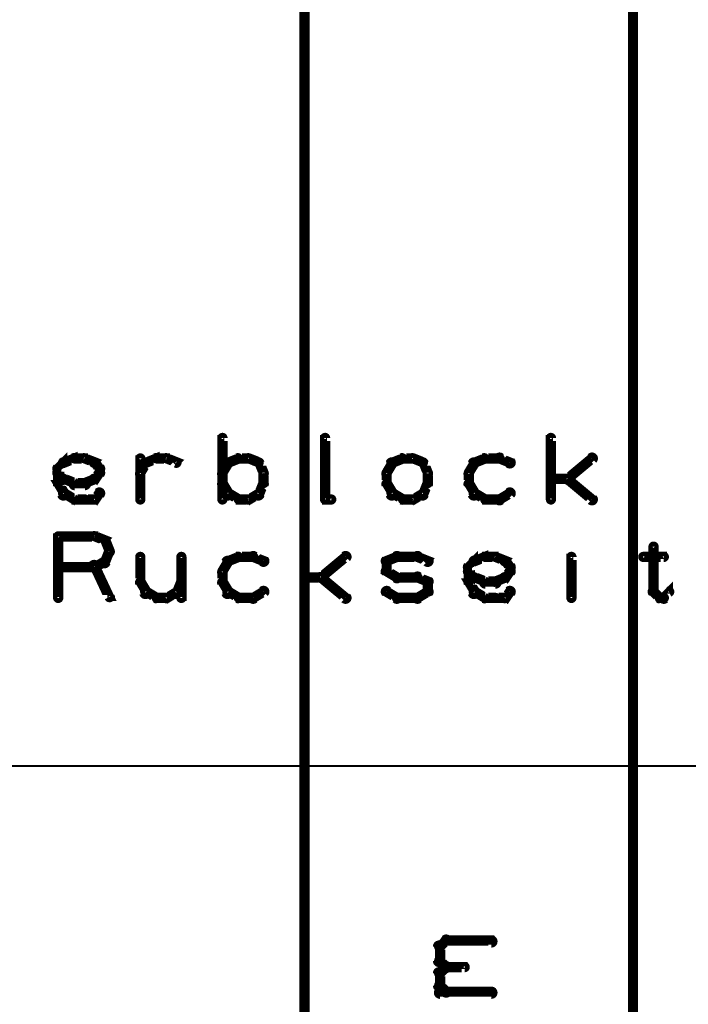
# Model space of a CAD drawing. Extents: x 35 to 575, y 26 to 553.
# Tile 46 of 125: x 203 to 235, y 248 to 296. Entities that reach past the tile are written whole.
import ezdxf

# ---------------------------------------------------------------- set-up
doc = ezdxf.new("R2010")
doc.units = 0
for name, color, linetype in [('BOTTOM', 22, 'CONTINUOUS'), ('DIMENSIONS', 3, 'CONTINUOUS'), ('OUTLINES', 5, 'CONTINUOUS')]:
    doc.layers.add(name, color=color, linetype=linetype)

msp = doc.modelspace()

# ---------------------------------------------------------------- linework, layer by layer
at = {"layer": 'BOTTOM', "color": 251}
msp.add_lwpolyline([(216.5, 375, 0.5, 0.5, 0), (216.5, 175, 0.5, 0.5, 0), (216.5, 175, 0, 0, 0), (216.5, 175, 0.3, 0.3, 0), (216.4, 175, 0.3, 0.3, 1), (216.6, 175, 0, 0, 0), (216.5, 175.1, 0.3, 0.3, 1), (216.5, 174.8, 0, 0, 0), (216.5, 175, 0, 0, 0), (216.5, 175, 0.5, 0.5, 0), (232.5, 175, 0, 0, 0), (232.5, 175, 0.3, 0.3, 0), (232.5, 174.8, 0.3, 0.3, 1), (232.5, 175.1, 0, 0, 0), (232.4, 175, 0.3, 0.3, 1), (232.6, 175, 0, 0, 0), (232.5, 175, 0, 0, 0), (232.5, 175, 0.5, 0.5, 0), (232.5, 375, 0, 0, 0)], format="xyseb", dxfattribs=at)
at = {"layer": 'DIMENSIONS', "color": 94}
msp.add_lwpolyline([(171.5, 260, 0.1, 0.1, 1), (171.5, 259.9, 0, 0, 0), (171.5, 260, 0, 0, 0), (171.5, 260, 0.1, 0.1, 0), (260.5, 260, 0.1, 0.1, 0), (260.5, 260, 0, 0, 0), (260.5, 260, 0.1, 0.1, 0), (260.5, 259.9, 0.1, 0.1, 1), (260.5, 260, 0, 0, 0)], format="xyseb", dxfattribs=at)
at = {"layer": 'OUTLINES', "color": 11}
for points in [[(212.4, 273, 0.3, 0.3, 1), (212.6, 273, 0, 0, 0), (212.5, 273, 0, 0, 0), (212.5, 273, 0.5, 0.5, 0), (212.5, 276, 0.5, 0.5, 0), (212.5, 276, 0, 0, 0), (212.5, 276, 0.3, 0.3, 0), (212.6, 276, 0.3, 0.3, 1), (212.4, 276, 0, 0, 0)], [(217.4, 273, 0.3, 0.3, 1), (217.6, 273, 0, 0, 0), (217.5, 273, 0, 0, 0), (217.5, 273, 0.5, 0.5, 0), (217.5, 276, 0.5, 0.5, 0), (217.5, 276, 0, 0, 0), (217.5, 276, 0.3, 0.3, 0), (217.6, 276, 0.3, 0.3, 1), (217.4, 276, 0, 0, 0)], [(228.4, 273, 0.3, 0.3, 1), (228.6, 273, 0, 0, 0), (228.5, 273, 0, 0, 0), (228.5, 273, 0.5, 0.5, 0), (228.5, 276, 0.5, 0.5, 0), (228.5, 276, 0, 0, 0), (228.5, 276, 0.3, 0.3, 0), (228.6, 276, 0.3, 0.3, 1), (228.4, 276, 0, 0, 0)], [(204.4, 274.6, 0.3, 0.3, 1), (204.6, 274.4, 0, 0, 0), (204.5, 274.5, 0, 0, 0), (204.5, 274.5, 0.5, 0.5, 0), (204.8, 274.8, 0.5, 0.5, 0), (204.8, 274.8, 0, 0, 0), (204.8, 274.8, 0.3, 0.3, 0), (204.8, 274.7, 0.3, 0.3, 1), (204.7, 274.9, 0, 0, 0)], [(204.7, 274.9, 0.3, 0.3, 1), (204.8, 274.7, 0, 0, 0), (204.8, 274.8, 0, 0, 0), (204.8, 274.8, 0.5, 0.5, 0), (205.3, 275, 0.5, 0.5, 0), (205.3, 275, 0, 0, 0), (205.3, 275, 0.3, 0.3, 0), (205.3, 274.9, 0.3, 0.3, 1), (205.2, 275.1, 0, 0, 0)], [(205.3, 275.1, 0.3, 0.3, 1), (205.3, 274.9, 0, 0, 0), (205.3, 275, 0, 0, 0), (205.3, 275, 0.5, 0.5, 0), (205.8, 275, 0.5, 0.5, 0), (205.8, 275, 0, 0, 0), (205.8, 275, 0.3, 0.3, 0), (205.8, 274.9, 0.3, 0.3, 1), (205.8, 275.1, 0, 0, 0)], [(205.8, 275.1, 0.3, 0.3, 1), (205.7, 274.9, 0, 0, 0), (205.8, 275, 0, 0, 0), (205.8, 275, 0.5, 0.5, 0), (206.3, 274.8, 0.5, 0.5, 0), (206.3, 274.8, 0, 0, 0), (206.3, 274.8, 0.3, 0.3, 0), (206.2, 274.7, 0.3, 0.3, 1), (206.3, 274.9, 0, 0, 0)], [(206.3, 274.9, 0.3, 0.3, 1), (206.2, 274.7, 0, 0, 0), (206.3, 274.8, 0, 0, 0), (206.3, 274.8, 0.5, 0.5, 0), (206.5, 274.5, 0.5, 0.5, 0), (206.5, 274.5, 0, 0, 0), (206.5, 274.5, 0.3, 0.3, 0), (206.4, 274.4, 0.3, 0.3, 1), (206.6, 274.6, 0, 0, 0)], [(208.4, 274.3, 0.3, 0.3, 1), (208.6, 274.2, 0, 0, 0), (208.5, 274.3, 0, 0, 0), (208.5, 274.3, 0.5, 0.5, 0), (208.8, 274.8, 0.5, 0.5, 0), (208.8, 274.8, 0, 0, 0), (208.8, 274.8, 0.3, 0.3, 0), (208.9, 274.7, 0.3, 0.3, 1), (208.6, 274.8, 0, 0, 0)], [(208.4, 273, 0.3, 0.3, 1), (208.6, 273, 0, 0, 0), (208.5, 273, 0, 0, 0), (208.5, 273, 0.5, 0.5, 0), (208.5, 275, 0.5, 0.5, 0), (208.5, 275, 0, 0, 0), (208.5, 275, 0.3, 0.3, 0), (208.6, 275, 0.3, 0.3, 1), (208.4, 275, 0, 0, 0)], [(208.7, 274.9, 0.3, 0.3, 1), (208.8, 274.7, 0, 0, 0), (208.8, 274.8, 0, 0, 0), (208.8, 274.8, 0.5, 0.5, 0), (209.3, 275, 0.5, 0.5, 0), (209.3, 275, 0, 0, 0), (209.3, 275, 0.3, 0.3, 0), (209.3, 274.9, 0.3, 0.3, 1), (209.2, 275.1, 0, 0, 0)], [(209.3, 275.1, 0.3, 0.3, 1), (209.3, 274.9, 0, 0, 0), (209.3, 275, 0, 0, 0), (209.3, 275, 0.5, 0.5, 0), (209.8, 275, 0.5, 0.5, 0), (209.8, 275, 0, 0, 0), (209.8, 275, 0.3, 0.3, 0), (209.8, 274.9, 0.3, 0.3, 1), (209.8, 275.1, 0, 0, 0)], [(209.8, 275.1, 0.3, 0.3, 1), (209.7, 274.9, 0, 0, 0), (209.8, 275, 0, 0, 0), (209.8, 275, 0.5, 0.5, 0), (210.3, 274.8, 0.5, 0.5, 0), (210.3, 274.8, 0, 0, 0), (210.3, 274.8, 0.3, 0.3, 0), (210.2, 274.7, 0.3, 0.3, 1), (210.3, 274.9, 0, 0, 0)], [(212.9, 274.7, 0.3, 0.3, 1), (212.6, 274.8, 0, 0, 0), (212.8, 274.8, 0, 0, 0), (212.8, 274.8, 0.5, 0.5, 0), (212.5, 274.3, 0.5, 0.5, 0), (212.5, 274.3, 0, 0, 0), (212.5, 274.3, 0.3, 0.3, 0), (212.4, 274.3, 0.3, 0.3, 1), (212.6, 274.2, 0, 0, 0)], [(213.3, 274.9, 0.3, 0.3, 1), (213.2, 275.1, 0, 0, 0), (213.3, 275, 0, 0, 0), (213.3, 275, 0.5, 0.5, 0), (212.8, 274.8, 0.5, 0.5, 0), (212.8, 274.8, 0, 0, 0), (212.8, 274.8, 0.3, 0.3, 0), (212.7, 274.9, 0.3, 0.3, 1), (212.8, 274.7, 0, 0, 0)], [(213.8, 274.9, 0.3, 0.3, 1), (213.8, 275.1, 0, 0, 0), (213.8, 275, 0, 0, 0), (213.8, 275, 0.5, 0.5, 0), (213.3, 275, 0.5, 0.5, 0), (213.3, 275, 0, 0, 0), (213.3, 275, 0.3, 0.3, 0), (213.3, 275.1, 0.3, 0.3, 1), (213.3, 274.9, 0, 0, 0)], [(214.2, 274.7, 0.3, 0.3, 1), (214.3, 274.9, 0, 0, 0), (214.3, 274.8, 0, 0, 0), (214.3, 274.8, 0.5, 0.5, 0), (213.8, 275, 0.5, 0.5, 0), (213.8, 275, 0, 0, 0), (213.8, 275, 0.3, 0.3, 0), (213.8, 275.1, 0.3, 0.3, 1), (213.7, 274.9, 0, 0, 0)], [(214.4, 274.2, 0.3, 0.3, 1), (214.6, 274.3, 0, 0, 0), (214.5, 274.3, 0, 0, 0), (214.5, 274.3, 0.5, 0.5, 0), (214.3, 274.8, 0.5, 0.5, 0), (214.3, 274.8, 0, 0, 0), (214.3, 274.8, 0.3, 0.3, 0), (214.4, 274.8, 0.3, 0.3, 1), (214.1, 274.7, 0, 0, 0)], [(220.9, 274.7, 0.3, 0.3, 1), (220.6, 274.8, 0, 0, 0), (220.8, 274.8, 0, 0, 0), (220.8, 274.8, 0.5, 0.5, 0), (220.5, 274.3, 0.5, 0.5, 0), (220.5, 274.3, 0, 0, 0), (220.5, 274.3, 0.3, 0.3, 0), (220.4, 274.3, 0.3, 0.3, 1), (220.6, 274.2, 0, 0, 0)], [(221.3, 274.9, 0.3, 0.3, 1), (221.2, 275.1, 0, 0, 0), (221.3, 275, 0, 0, 0), (221.3, 275, 0.5, 0.5, 0), (220.8, 274.8, 0.5, 0.5, 0), (220.8, 274.8, 0, 0, 0), (220.8, 274.8, 0.3, 0.3, 0), (220.7, 274.9, 0.3, 0.3, 1), (220.8, 274.7, 0, 0, 0)], [(221.8, 274.9, 0.3, 0.3, 1), (221.8, 275.1, 0, 0, 0), (221.8, 275, 0, 0, 0), (221.8, 275, 0.5, 0.5, 0), (221.3, 275, 0.5, 0.5, 0), (221.3, 275, 0, 0, 0), (221.3, 275, 0.3, 0.3, 0), (221.3, 275.1, 0.3, 0.3, 1), (221.3, 274.9, 0, 0, 0)], [(222.2, 274.7, 0.3, 0.3, 1), (222.3, 274.9, 0, 0, 0), (222.3, 274.8, 0, 0, 0), (222.3, 274.8, 0.5, 0.5, 0), (221.8, 275, 0.5, 0.5, 0), (221.8, 275, 0, 0, 0), (221.8, 275, 0.3, 0.3, 0), (221.8, 275.1, 0.3, 0.3, 1), (221.7, 274.9, 0, 0, 0)], [(222.4, 274.2, 0.3, 0.3, 1), (222.6, 274.3, 0, 0, 0), (222.5, 274.3, 0, 0, 0), (222.5, 274.3, 0.5, 0.5, 0), (222.3, 274.8, 0.5, 0.5, 0), (222.3, 274.8, 0, 0, 0), (222.3, 274.8, 0.3, 0.3, 0), (222.4, 274.8, 0.3, 0.3, 1), (222.1, 274.7, 0, 0, 0)], [(224.9, 274.7, 0.3, 0.3, 1), (224.6, 274.8, 0, 0, 0), (224.8, 274.8, 0, 0, 0), (224.8, 274.8, 0.5, 0.5, 0), (224.5, 274.3, 0.5, 0.5, 0), (224.5, 274.3, 0, 0, 0), (224.5, 274.3, 0.3, 0.3, 0), (224.4, 274.3, 0.3, 0.3, 1), (224.6, 274.2, 0, 0, 0)], [(225.3, 274.9, 0.3, 0.3, 1), (225.2, 275.1, 0, 0, 0), (225.3, 275, 0, 0, 0), (225.3, 275, 0.5, 0.5, 0), (224.8, 274.8, 0.5, 0.5, 0), (224.8, 274.8, 0, 0, 0), (224.8, 274.8, 0.3, 0.3, 0), (224.7, 274.9, 0.3, 0.3, 1), (224.8, 274.7, 0, 0, 0)], [(226, 274.9, 0.3, 0.3, 1), (226, 275.1, 0, 0, 0), (226, 275, 0, 0, 0), (226, 275, 0.5, 0.5, 0), (225.3, 275, 0.5, 0.5, 0), (225.3, 275, 0, 0, 0), (225.3, 275, 0.3, 0.3, 0), (225.3, 275.1, 0.3, 0.3, 1), (225.3, 274.9, 0, 0, 0)], [(226.4, 274.7, 0.3, 0.3, 1), (226.6, 274.9, 0, 0, 0), (226.5, 274.8, 0, 0, 0), (226.5, 274.8, 0.5, 0.5, 0), (226, 275, 0.5, 0.5, 0), (226, 275, 0, 0, 0), (226, 275, 0.3, 0.3, 0), (226.1, 275.1, 0.3, 0.3, 1), (225.9, 274.9, 0, 0, 0)], [(229.2, 274.1, 0.3, 0.3, 1), (229.3, 273.9, 0, 0, 0), (229.3, 274, 0, 0, 0), (229.3, 274, 0.5, 0.5, 0), (230.5, 275, 0.5, 0.5, 0), (230.5, 275, 0, 0, 0), (230.5, 275, 0.3, 0.3, 0), (230.6, 274.9, 0.3, 0.3, 1), (230.4, 275.1, 0, 0, 0)], [(204.7, 273.9, 0.3, 0.3, 1), (204.8, 274.1, 0, 0, 0), (204.8, 274, 0, 0, 0), (204.8, 274, 0.5, 0.5, 0), (204.5, 274.3, 0.5, 0.5, 0), (204.5, 274.3, 0, 0, 0), (204.5, 274.3, 0.3, 0.3, 0), (204.6, 274.4, 0.3, 0.3, 1), (204.4, 274.2, 0, 0, 0)], [(204.4, 273.8, 0.3, 0.3, 1), (204.6, 273.8, 0, 0, 0), (204.5, 273.8, 0, 0, 0), (204.5, 273.8, 0.5, 0.5, 0), (204.5, 274.5, 0.5, 0.5, 0), (204.5, 274.5, 0, 0, 0), (204.5, 274.5, 0.3, 0.3, 0), (204.6, 274.5, 0.3, 0.3, 1), (204.4, 274.5, 0, 0, 0)], [(206.6, 274.2, 0.3, 0.3, 1), (206.4, 274.4, 0, 0, 0), (206.5, 274.3, 0, 0, 0), (206.5, 274.3, 0.5, 0.5, 0), (206.3, 274, 0.5, 0.5, 0), (206.3, 274, 0, 0, 0), (206.3, 274, 0.3, 0.3, 0), (206.2, 274.1, 0.3, 0.3, 1), (206.3, 273.9, 0, 0, 0)], [(206.6, 274.5, 0.3, 0.3, 1), (206.4, 274.5, 0, 0, 0), (206.5, 274.5, 0, 0, 0), (206.5, 274.5, 0.5, 0.5, 0), (206.5, 274.3, 0.5, 0.5, 0), (206.5, 274.3, 0, 0, 0), (206.5, 274.3, 0.3, 0.3, 0), (206.4, 274.3, 0.3, 0.3, 1), (206.6, 274.3, 0, 0, 0)], [(214.4, 273.8, 0.3, 0.3, 1), (214.6, 273.8, 0, 0, 0), (214.5, 273.8, 0, 0, 0), (214.5, 273.8, 0.5, 0.5, 0), (214.5, 274.3, 0.5, 0.5, 0), (214.5, 274.3, 0, 0, 0), (214.5, 274.3, 0.3, 0.3, 0), (214.6, 274.3, 0.3, 0.3, 1), (214.4, 274.3, 0, 0, 0)], [(220.6, 274.3, 0.3, 0.3, 1), (220.4, 274.3, 0, 0, 0), (220.5, 274.3, 0, 0, 0), (220.5, 274.3, 0.5, 0.5, 0), (220.5, 273.8, 0.5, 0.5, 0), (220.5, 273.8, 0, 0, 0), (220.5, 273.8, 0.3, 0.3, 0), (220.4, 273.8, 0.3, 0.3, 1), (220.6, 273.8, 0, 0, 0)], [(222.4, 273.8, 0.3, 0.3, 1), (222.6, 273.8, 0, 0, 0), (222.5, 273.8, 0, 0, 0), (222.5, 273.8, 0.5, 0.5, 0), (222.5, 274.3, 0.5, 0.5, 0), (222.5, 274.3, 0, 0, 0), (222.5, 274.3, 0.3, 0.3, 0), (222.6, 274.3, 0.3, 0.3, 1), (222.4, 274.3, 0, 0, 0)], [(224.6, 274.3, 0.3, 0.3, 1), (224.4, 274.3, 0, 0, 0), (224.5, 274.3, 0, 0, 0), (224.5, 274.3, 0.5, 0.5, 0), (224.5, 273.8, 0.5, 0.5, 0), (224.5, 273.8, 0, 0, 0), (224.5, 273.8, 0.3, 0.3, 0), (224.4, 273.8, 0.3, 0.3, 1), (224.6, 273.8, 0, 0, 0)], [(205.2, 273.7, 0.3, 0.3, 1), (205.3, 273.9, 0, 0, 0), (205.3, 273.8, 0, 0, 0), (205.3, 273.8, 0.5, 0.5, 0), (204.8, 274, 0.5, 0.5, 0), (204.8, 274, 0, 0, 0), (204.8, 274, 0.3, 0.3, 0), (204.8, 274.1, 0.3, 0.3, 1), (204.7, 273.9, 0, 0, 0)], [(205.8, 273.6, 0.3, 0.3, 1), (205.8, 273.9, 0, 0, 0), (205.8, 273.8, 0, 0, 0), (205.8, 273.8, 0.5, 0.5, 0), (205.3, 273.8, 0.5, 0.5, 0), (205.3, 273.8, 0, 0, 0), (205.3, 273.8, 0.3, 0.3, 0), (205.3, 273.9, 0.3, 0.3, 1), (205.3, 273.6, 0, 0, 0)], [(206.3, 273.9, 0.3, 0.3, 1), (206.2, 274.1, 0, 0, 0), (206.3, 274, 0, 0, 0), (206.3, 274, 0.5, 0.5, 0), (205.8, 273.8, 0.5, 0.5, 0), (205.8, 273.8, 0, 0, 0), (205.8, 273.8, 0.3, 0.3, 0), (205.7, 273.9, 0.3, 0.3, 1), (205.8, 273.7, 0, 0, 0)], [(214.1, 273.3, 0.3, 0.3, 1), (214.4, 273.2, 0, 0, 0), (214.3, 273.3, 0, 0, 0), (214.3, 273.3, 0.5, 0.5, 0), (214.5, 273.8, 0.5, 0.5, 0), (214.5, 273.8, 0, 0, 0), (214.5, 273.8, 0.3, 0.3, 0), (214.6, 273.7, 0.3, 0.3, 1), (214.4, 273.8, 0, 0, 0)], [(222.1, 273.3, 0.3, 0.3, 1), (222.4, 273.2, 0, 0, 0), (222.3, 273.3, 0, 0, 0), (222.3, 273.3, 0.5, 0.5, 0), (222.5, 273.8, 0.5, 0.5, 0), (222.5, 273.8, 0, 0, 0), (222.5, 273.8, 0.3, 0.3, 0), (222.6, 273.7, 0.3, 0.3, 1), (222.4, 273.8, 0, 0, 0)], [(228.5, 274.1, 0.3, 0.3, 1), (228.5, 273.9, 0, 0, 0), (228.5, 274, 0, 0, 0), (228.5, 274, 0.5, 0.5, 0), (229.3, 274, 0.5, 0.5, 0), (229.3, 274, 0, 0, 0), (229.3, 274, 0.3, 0.3, 0), (229.3, 273.9, 0.3, 0.3, 1), (229.3, 274.1, 0, 0, 0)], [(229.3, 274.1, 0.3, 0.3, 1), (229.2, 273.9, 0, 0, 0), (229.3, 274, 0, 0, 0), (229.3, 274, 0.5, 0.5, 0), (230.5, 273, 0.5, 0.5, 0), (230.5, 273, 0, 0, 0), (230.5, 273, 0.3, 0.3, 0), (230.4, 272.9, 0.3, 0.3, 1), (230.6, 273.1, 0, 0, 0)], [(204.6, 273.2, 0.3, 0.3, 1), (204.9, 273.3, 0, 0, 0), (204.8, 273.3, 0, 0, 0), (204.8, 273.3, 0.5, 0.5, 0), (204.5, 273.8, 0.5, 0.5, 0), (204.5, 273.8, 0, 0, 0), (204.5, 273.8, 0.3, 0.3, 0), (204.6, 273.8, 0.3, 0.3, 1), (204.4, 273.7, 0, 0, 0)], [(205.2, 272.9, 0.3, 0.3, 1), (205.3, 273.1, 0, 0, 0), (205.3, 273, 0, 0, 0), (205.3, 273, 0.5, 0.5, 0), (204.8, 273.3, 0.5, 0.5, 0), (204.8, 273.3, 0, 0, 0), (204.8, 273.3, 0.3, 0.3, 0), (204.8, 273.4, 0.3, 0.3, 1), (204.7, 273.2, 0, 0, 0)], [(206.6, 273.2, 0.3, 0.3, 1), (206.4, 273.4, 0, 0, 0), (206.5, 273.3, 0, 0, 0), (206.5, 273.3, 0.5, 0.5, 0), (206.3, 273, 0.5, 0.5, 0), (206.3, 273, 0, 0, 0), (206.3, 273, 0.3, 0.3, 0), (206.2, 273.1, 0.3, 0.3, 1), (206.3, 272.9, 0, 0, 0)], [(212.6, 273.8, 0.3, 0.3, 1), (212.4, 273.7, 0, 0, 0), (212.5, 273.8, 0, 0, 0), (212.5, 273.8, 0.5, 0.5, 0), (212.8, 273.3, 0.5, 0.5, 0), (212.8, 273.3, 0, 0, 0), (212.8, 273.3, 0.3, 0.3, 0), (212.6, 273.2, 0.3, 0.3, 1), (212.9, 273.3, 0, 0, 0)], [(212.8, 273.4, 0.3, 0.3, 1), (212.7, 273.2, 0, 0, 0), (212.8, 273.3, 0, 0, 0), (212.8, 273.3, 0.5, 0.5, 0), (213.3, 273, 0.5, 0.5, 0), (213.3, 273, 0, 0, 0), (213.3, 273, 0.3, 0.3, 0), (213.2, 272.9, 0.3, 0.3, 1), (213.3, 273.1, 0, 0, 0)], [(213.7, 273.1, 0.3, 0.3, 1), (213.8, 272.9, 0, 0, 0), (213.8, 273, 0, 0, 0), (213.8, 273, 0.5, 0.5, 0), (214.3, 273.3, 0.5, 0.5, 0), (214.3, 273.3, 0, 0, 0), (214.3, 273.3, 0.3, 0.3, 0), (214.3, 273.2, 0.3, 0.3, 1), (214.2, 273.4, 0, 0, 0)], [(220.6, 273.8, 0.3, 0.3, 1), (220.4, 273.7, 0, 0, 0), (220.5, 273.8, 0, 0, 0), (220.5, 273.8, 0.5, 0.5, 0), (220.8, 273.3, 0.5, 0.5, 0), (220.8, 273.3, 0, 0, 0), (220.8, 273.3, 0.3, 0.3, 0), (220.6, 273.2, 0.3, 0.3, 1), (220.9, 273.3, 0, 0, 0)], [(220.8, 273.4, 0.3, 0.3, 1), (220.7, 273.2, 0, 0, 0), (220.8, 273.3, 0, 0, 0), (220.8, 273.3, 0.5, 0.5, 0), (221.3, 273, 0.5, 0.5, 0), (221.3, 273, 0, 0, 0), (221.3, 273, 0.3, 0.3, 0), (221.2, 272.9, 0.3, 0.3, 1), (221.3, 273.1, 0, 0, 0)], [(221.7, 273.1, 0.3, 0.3, 1), (221.8, 272.9, 0, 0, 0), (221.8, 273, 0, 0, 0), (221.8, 273, 0.5, 0.5, 0), (222.3, 273.3, 0.5, 0.5, 0), (222.3, 273.3, 0, 0, 0), (222.3, 273.3, 0.3, 0.3, 0), (222.3, 273.2, 0.3, 0.3, 1), (222.2, 273.4, 0, 0, 0)], [(224.6, 273.8, 0.3, 0.3, 1), (224.4, 273.7, 0, 0, 0), (224.5, 273.8, 0, 0, 0), (224.5, 273.8, 0.5, 0.5, 0), (224.8, 273.3, 0.5, 0.5, 0), (224.8, 273.3, 0, 0, 0), (224.8, 273.3, 0.3, 0.3, 0), (224.6, 273.2, 0.3, 0.3, 1), (224.9, 273.3, 0, 0, 0)], [(224.8, 273.4, 0.3, 0.3, 1), (224.7, 273.2, 0, 0, 0), (224.8, 273.3, 0, 0, 0), (224.8, 273.3, 0.5, 0.5, 0), (225.3, 273, 0.5, 0.5, 0), (225.3, 273, 0, 0, 0), (225.3, 273, 0.3, 0.3, 0), (225.2, 272.9, 0.3, 0.3, 1), (225.3, 273.1, 0, 0, 0)], [(225.9, 273.1, 0.3, 0.3, 1), (226.1, 272.9, 0, 0, 0), (226, 273, 0, 0, 0), (226, 273, 0.5, 0.5, 0), (226.5, 273.3, 0.5, 0.5, 0), (226.5, 273.3, 0, 0, 0), (226.5, 273.3, 0.3, 0.3, 0), (226.6, 273.2, 0.3, 0.3, 1), (226.4, 273.4, 0, 0, 0)], [(205.8, 272.9, 0.3, 0.3, 1), (205.8, 273.1, 0, 0, 0), (205.8, 273, 0, 0, 0), (205.8, 273, 0.5, 0.5, 0), (205.3, 273, 0.5, 0.5, 0), (205.3, 273, 0, 0, 0), (205.3, 273, 0.3, 0.3, 0), (205.3, 273.1, 0.3, 0.3, 1), (205.3, 272.9, 0, 0, 0)], [(206.3, 272.9, 0.3, 0.3, 1), (206.3, 273.1, 0, 0, 0), (206.3, 273, 0, 0, 0), (206.3, 273, 0.5, 0.5, 0), (205.8, 273, 0.5, 0.5, 0), (205.8, 273, 0, 0, 0), (205.8, 273, 0.3, 0.3, 0), (205.8, 273.1, 0.3, 0.3, 1), (205.8, 272.9, 0, 0, 0)], [(213.3, 273.1, 0.3, 0.3, 1), (213.3, 272.9, 0, 0, 0), (213.3, 273, 0, 0, 0), (213.3, 273, 0.5, 0.5, 0), (213.8, 273, 0.5, 0.5, 0), (213.8, 273, 0, 0, 0), (213.8, 273, 0.3, 0.3, 0), (213.8, 272.9, 0.3, 0.3, 1), (213.8, 273.1, 0, 0, 0)], [(217.8, 272.9, 0.3, 0.3, 1), (217.8, 273.1, 0, 0, 0), (217.8, 273, 0, 0, 0), (217.8, 273, 0.5, 0.5, 0), (217.5, 273, 0.5, 0.5, 0), (217.5, 273, 0, 0, 0), (217.5, 273, 0.3, 0.3, 0), (217.5, 273.1, 0.3, 0.3, 1), (217.5, 272.9, 0, 0, 0)], [(221.3, 273.1, 0.3, 0.3, 1), (221.3, 272.9, 0, 0, 0), (221.3, 273, 0, 0, 0), (221.3, 273, 0.5, 0.5, 0), (221.8, 273, 0.5, 0.5, 0), (221.8, 273, 0, 0, 0), (221.8, 273, 0.3, 0.3, 0), (221.8, 272.9, 0.3, 0.3, 1), (221.8, 273.1, 0, 0, 0)], [(225.3, 273.1, 0.3, 0.3, 1), (225.3, 272.9, 0, 0, 0), (225.3, 273, 0, 0, 0), (225.3, 273, 0.5, 0.5, 0), (226, 273, 0.5, 0.5, 0), (226, 273, 0, 0, 0), (226, 273, 0.3, 0.3, 0), (226, 272.9, 0.3, 0.3, 1), (226, 273.1, 0, 0, 0)], [(204.4, 268.2, 0.3, 0.3, 1), (204.6, 268.2, 0, 0, 0), (204.5, 268.2, 0, 0, 0), (204.5, 268.2, 0.5, 0.5, 0), (204.5, 271.2, 0.5, 0.5, 0), (204.5, 271.2, 0, 0, 0), (204.5, 271.2, 0.3, 0.3, 0), (204.6, 271.2, 0.3, 0.3, 1), (204.4, 271.2, 0, 0, 0)], [(204.5, 271.3, 0.3, 0.3, 1), (204.5, 271.1, 0, 0, 0), (204.5, 271.2, 0, 0, 0), (204.5, 271.2, 0.5, 0.5, 0), (206.3, 271.2, 0.5, 0.5, 0), (206.3, 271.2, 0, 0, 0), (206.3, 271.2, 0.3, 0.3, 0), (206.3, 271.1, 0.3, 0.3, 1), (206.3, 271.3, 0, 0, 0)], [(206.3, 271.3, 0.3, 0.3, 1), (206.2, 271.1, 0, 0, 0), (206.3, 271.2, 0, 0, 0), (206.3, 271.2, 0.5, 0.5, 0), (206.8, 271, 0.5, 0.5, 0), (206.8, 271, 0, 0, 0), (206.8, 271, 0.3, 0.3, 0), (206.7, 270.9, 0.3, 0.3, 1), (206.8, 271.1, 0, 0, 0)], [(206.9, 271, 0.3, 0.3, 1), (206.6, 270.9, 0, 0, 0), (206.8, 271, 0, 0, 0), (206.8, 271, 0.5, 0.5, 0), (207, 270.5, 0.5, 0.5, 0), (207, 270.5, 0, 0, 0), (207, 270.5, 0.3, 0.3, 0), (206.9, 270.4, 0.3, 0.3, 1), (207.1, 270.5, 0, 0, 0)], [(209, 271.2, 0.3, 0.3, 1), (209, 271.2, 0, 0, 0), (209, 271.2, 0, 0, 0), (209, 271.2, 0.5, 0.5, 0), (209, 271.2, 0.5, 0.5, 0), (209, 271.2, 0, 0, 0), (209, 271.2, 0.3, 0.3, 0), (209, 271.2, 0.3, 0.3, 1), (209, 271.2, 0, 0, 0)], [(210, 271.2, 0.3, 0.3, 1), (210, 271.2, 0, 0, 0), (210, 271.2, 0, 0, 0), (210, 271.2, 0.5, 0.5, 0), (210, 271.2, 0.5, 0.5, 0), (210, 271.2, 0, 0, 0), (210, 271.2, 0.3, 0.3, 0), (210, 271.2, 0.3, 0.3, 1), (210, 271.2, 0, 0, 0)], [(216.4, 268.2, 0.3, 0.3, 1), (216.6, 268.2, 0, 0, 0), (216.5, 268.2, 0, 0, 0), (216.5, 268.2, 0.5, 0.5, 0), (216.5, 271.2, 0.5, 0.5, 0), (216.5, 271.2, 0, 0, 0), (216.5, 271.2, 0.3, 0.3, 0), (216.6, 271.2, 0.3, 0.3, 1), (216.4, 271.2, 0, 0, 0)], [(229.5, 271, 0.3, 0.3, 1), (229.5, 271, 0, 0, 0), (229.5, 271, 0, 0, 0), (229.5, 271, 0.5, 0.5, 0), (229.5, 271, 0.5, 0.5, 0), (229.5, 271, 0, 0, 0), (229.5, 271, 0.3, 0.3, 0), (229.5, 271, 0.3, 0.3, 1), (229.5, 271, 0, 0, 0)], [(207.1, 270.4, 0.3, 0.3, 1), (206.9, 270.5, 0, 0, 0), (207, 270.5, 0, 0, 0), (207, 270.5, 0.5, 0.5, 0), (206.8, 270, 0.5, 0.5, 0), (206.8, 270, 0, 0, 0), (206.8, 270, 0.3, 0.3, 0), (206.6, 270, 0.3, 0.3, 1), (206.9, 269.9, 0, 0, 0)], [(233.6, 270.7, 0.3, 0.3, 1), (233.4, 270.7, 0, 0, 0), (233.5, 270.7, 0, 0, 0), (233.5, 270.7, 0.5, 0.5, 0), (233.5, 268.5, 0.5, 0.5, 0), (233.5, 268.5, 0, 0, 0), (233.5, 268.5, 0.3, 0.3, 0), (233.4, 268.5, 0.3, 0.3, 1), (233.6, 268.5, 0, 0, 0)], [(206.8, 269.9, 0.3, 0.3, 1), (206.7, 270.1, 0, 0, 0), (206.8, 270, 0, 0, 0), (206.8, 270, 0.5, 0.5, 0), (206.3, 269.7, 0.5, 0.5, 0), (206.3, 269.7, 0, 0, 0), (206.3, 269.7, 0.3, 0.3, 0), (206.2, 269.8, 0.3, 0.3, 1), (206.3, 269.6, 0, 0, 0)], [(208.6, 270.2, 0.3, 0.3, 1), (208.4, 270.2, 0, 0, 0), (208.5, 270.2, 0, 0, 0), (208.5, 270.2, 0.5, 0.5, 0), (208.5, 269, 0.5, 0.5, 0), (208.5, 269, 0, 0, 0), (208.5, 269, 0.3, 0.3, 0), (208.4, 269, 0.3, 0.3, 1), (208.6, 269, 0, 0, 0)], [(210.6, 270.2, 0.3, 0.3, 1), (210.4, 270.2, 0, 0, 0), (210.5, 270.2, 0, 0, 0), (210.5, 270.2, 0.5, 0.5, 0), (210.5, 268.2, 0.5, 0.5, 0), (210.5, 268.2, 0, 0, 0), (210.5, 268.2, 0.3, 0.3, 0), (210.4, 268.2, 0.3, 0.3, 1), (210.6, 268.2, 0, 0, 0)], [(212.9, 269.9, 0.3, 0.3, 1), (212.6, 270, 0, 0, 0), (212.8, 270, 0, 0, 0), (212.8, 270, 0.5, 0.5, 0), (212.5, 269.5, 0.5, 0.5, 0), (212.5, 269.5, 0, 0, 0), (212.5, 269.5, 0.3, 0.3, 0), (212.4, 269.5, 0.3, 0.3, 1), (212.6, 269.4, 0, 0, 0)], [(213.3, 270.1, 0.3, 0.3, 1), (213.2, 270.3, 0, 0, 0), (213.3, 270.2, 0, 0, 0), (213.3, 270.2, 0.5, 0.5, 0), (212.8, 270, 0.5, 0.5, 0), (212.8, 270, 0, 0, 0), (212.8, 270, 0.3, 0.3, 0), (212.7, 270.1, 0.3, 0.3, 1), (212.8, 269.9, 0, 0, 0)], [(214, 270.1, 0.3, 0.3, 1), (214, 270.3, 0, 0, 0), (214, 270.2, 0, 0, 0), (214, 270.2, 0.5, 0.5, 0), (213.3, 270.2, 0.5, 0.5, 0), (213.3, 270.2, 0, 0, 0), (213.3, 270.2, 0.3, 0.3, 0), (213.3, 270.3, 0.3, 0.3, 1), (213.3, 270.1, 0, 0, 0)], [(214.4, 269.9, 0.3, 0.3, 1), (214.6, 270.1, 0, 0, 0), (214.5, 270, 0, 0, 0), (214.5, 270, 0.5, 0.5, 0), (214, 270.2, 0.5, 0.5, 0), (214, 270.2, 0, 0, 0), (214, 270.2, 0.3, 0.3, 0), (214.1, 270.3, 0.3, 0.3, 1), (213.9, 270.1, 0, 0, 0)], [(217.2, 269.3, 0.3, 0.3, 1), (217.3, 269.1, 0, 0, 0), (217.3, 269.2, 0, 0, 0), (217.3, 269.2, 0.5, 0.5, 0), (218.5, 270.2, 0.5, 0.5, 0), (218.5, 270.2, 0, 0, 0), (218.5, 270.2, 0.3, 0.3, 0), (218.6, 270.1, 0.3, 0.3, 1), (218.4, 270.3, 0, 0, 0)], [(220.4, 270.1, 0.3, 0.3, 1), (220.6, 269.9, 0, 0, 0), (220.5, 270, 0, 0, 0), (220.5, 270, 0.5, 0.5, 0), (221, 270.2, 0.5, 0.5, 0), (221, 270.2, 0, 0, 0), (221, 270.2, 0.3, 0.3, 0), (221.1, 270.1, 0.3, 0.3, 1), (220.9, 270.3, 0, 0, 0)], [(220.4, 269.5, 0.3, 0.3, 1), (220.6, 269.5, 0, 0, 0), (220.5, 269.5, 0, 0, 0), (220.5, 269.5, 0.5, 0.5, 0), (220.5, 270, 0.5, 0.5, 0), (220.5, 270, 0, 0, 0), (220.5, 270, 0.3, 0.3, 0), (220.6, 270, 0.3, 0.3, 1), (220.4, 270, 0, 0, 0)], [(221, 270.3, 0.3, 0.3, 1), (221, 270.1, 0, 0, 0), (221, 270.2, 0, 0, 0), (221, 270.2, 0.5, 0.5, 0), (222, 270.2, 0.5, 0.5, 0), (222, 270.2, 0, 0, 0), (222, 270.2, 0.3, 0.3, 0), (222, 270.1, 0.3, 0.3, 1), (222, 270.3, 0, 0, 0)], [(222.1, 270.3, 0.3, 0.3, 1), (221.9, 270.1, 0, 0, 0), (222, 270.2, 0, 0, 0), (222, 270.2, 0.5, 0.5, 0), (222.5, 270, 0.5, 0.5, 0), (222.5, 270, 0, 0, 0), (222.5, 270, 0.3, 0.3, 0), (222.4, 269.9, 0.3, 0.3, 1), (222.6, 270.1, 0, 0, 0)], [(224.4, 269.8, 0.3, 0.3, 1), (224.6, 269.6, 0, 0, 0), (224.5, 269.7, 0, 0, 0), (224.5, 269.7, 0.5, 0.5, 0), (224.8, 270, 0.5, 0.5, 0), (224.8, 270, 0, 0, 0), (224.8, 270, 0.3, 0.3, 0), (224.8, 269.9, 0.3, 0.3, 1), (224.7, 270.1, 0, 0, 0)], [(224.7, 270.1, 0.3, 0.3, 1), (224.8, 269.9, 0, 0, 0), (224.8, 270, 0, 0, 0), (224.8, 270, 0.5, 0.5, 0), (225.3, 270.2, 0.5, 0.5, 0), (225.3, 270.2, 0, 0, 0), (225.3, 270.2, 0.3, 0.3, 0), (225.3, 270.1, 0.3, 0.3, 1), (225.2, 270.3, 0, 0, 0)], [(225.3, 270.3, 0.3, 0.3, 1), (225.3, 270.1, 0, 0, 0), (225.3, 270.2, 0, 0, 0), (225.3, 270.2, 0.5, 0.5, 0), (225.8, 270.2, 0.5, 0.5, 0), (225.8, 270.2, 0, 0, 0), (225.8, 270.2, 0.3, 0.3, 0), (225.8, 270.1, 0.3, 0.3, 1), (225.8, 270.3, 0, 0, 0)], [(225.8, 270.3, 0.3, 0.3, 1), (225.7, 270.1, 0, 0, 0), (225.8, 270.2, 0, 0, 0), (225.8, 270.2, 0.5, 0.5, 0), (226.3, 270, 0.5, 0.5, 0), (226.3, 270, 0, 0, 0), (226.3, 270, 0.3, 0.3, 0), (226.2, 269.9, 0.3, 0.3, 1), (226.3, 270.1, 0, 0, 0)], [(226.3, 270.1, 0.3, 0.3, 1), (226.2, 269.9, 0, 0, 0), (226.3, 270, 0, 0, 0), (226.3, 270, 0.5, 0.5, 0), (226.5, 269.7, 0.5, 0.5, 0), (226.5, 269.7, 0, 0, 0), (226.5, 269.7, 0.3, 0.3, 0), (226.4, 269.6, 0.3, 0.3, 1), (226.6, 269.8, 0, 0, 0)], [(229.4, 268.2, 0.3, 0.3, 1), (229.6, 268.2, 0, 0, 0), (229.5, 268.2, 0, 0, 0), (229.5, 268.2, 0.5, 0.5, 0), (229.5, 270.2, 0.5, 0.5, 0), (229.5, 270.2, 0, 0, 0), (229.5, 270.2, 0.3, 0.3, 0), (229.6, 270.2, 0.3, 0.3, 1), (229.4, 270.2, 0, 0, 0)], [(233, 270.3, 0.3, 0.3, 1), (233, 270.1, 0, 0, 0), (233, 270.2, 0, 0, 0), (233, 270.2, 0.5, 0.5, 0), (234, 270.2, 0.5, 0.5, 0), (234, 270.2, 0, 0, 0), (234, 270.2, 0.3, 0.3, 0), (234, 270.1, 0.3, 0.3, 1), (234, 270.3, 0, 0, 0)], [(206.3, 269.6, 0.3, 0.3, 1), (206.3, 269.8, 0, 0, 0), (206.3, 269.7, 0, 0, 0), (206.3, 269.7, 0.5, 0.5, 0), (204.5, 269.7, 0.5, 0.5, 0), (204.5, 269.7, 0, 0, 0), (204.5, 269.7, 0.3, 0.3, 0), (204.5, 269.8, 0.3, 0.3, 1), (204.5, 269.6, 0, 0, 0)], [(206.4, 269.8, 0.3, 0.3, 1), (206.1, 269.7, 0, 0, 0), (206.3, 269.7, 0, 0, 0), (206.3, 269.7, 0.5, 0.5, 0), (207, 268.2, 0.5, 0.5, 0), (207, 268.2, 0, 0, 0), (207, 268.2, 0.3, 0.3, 0), (206.9, 268.2, 0.3, 0.3, 1), (207.1, 268.3, 0, 0, 0)], [(212.6, 269.5, 0.3, 0.3, 1), (212.4, 269.5, 0, 0, 0), (212.5, 269.5, 0, 0, 0), (212.5, 269.5, 0.5, 0.5, 0), (212.5, 269, 0.5, 0.5, 0), (212.5, 269, 0, 0, 0), (212.5, 269, 0.3, 0.3, 0), (212.4, 269, 0.3, 0.3, 1), (212.6, 269, 0, 0, 0)], [(220.9, 269.1, 0.3, 0.3, 1), (221.1, 269.3, 0, 0, 0), (221, 269.2, 0, 0, 0), (221, 269.2, 0.5, 0.5, 0), (220.5, 269.5, 0.5, 0.5, 0), (220.5, 269.5, 0, 0, 0), (220.5, 269.5, 0.3, 0.3, 0), (220.6, 269.6, 0.3, 0.3, 1), (220.4, 269.4, 0, 0, 0)], [(224.7, 269.1, 0.3, 0.3, 1), (224.8, 269.3, 0, 0, 0), (224.8, 269.2, 0, 0, 0), (224.8, 269.2, 0.5, 0.5, 0), (224.5, 269.5, 0.5, 0.5, 0), (224.5, 269.5, 0, 0, 0), (224.5, 269.5, 0.3, 0.3, 0), (224.6, 269.6, 0.3, 0.3, 1), (224.4, 269.4, 0, 0, 0)], [(224.4, 269, 0.3, 0.3, 1), (224.6, 269, 0, 0, 0), (224.5, 269, 0, 0, 0), (224.5, 269, 0.5, 0.5, 0), (224.5, 269.7, 0.5, 0.5, 0), (224.5, 269.7, 0, 0, 0), (224.5, 269.7, 0.3, 0.3, 0), (224.6, 269.7, 0.3, 0.3, 1), (224.4, 269.7, 0, 0, 0)], [(226.6, 269.4, 0.3, 0.3, 1), (226.4, 269.6, 0, 0, 0), (226.5, 269.5, 0, 0, 0), (226.5, 269.5, 0.5, 0.5, 0), (226.3, 269.2, 0.5, 0.5, 0), (226.3, 269.2, 0, 0, 0), (226.3, 269.2, 0.3, 0.3, 0), (226.2, 269.3, 0.3, 0.3, 1), (226.3, 269.1, 0, 0, 0)], [(226.6, 269.7, 0.3, 0.3, 1), (226.4, 269.7, 0, 0, 0), (226.5, 269.7, 0, 0, 0), (226.5, 269.7, 0.5, 0.5, 0), (226.5, 269.5, 0.5, 0.5, 0), (226.5, 269.5, 0, 0, 0), (226.5, 269.5, 0.3, 0.3, 0), (226.4, 269.5, 0.3, 0.3, 1), (226.6, 269.5, 0, 0, 0)], [(210.1, 268.5, 0.3, 0.3, 1), (210.4, 268.4, 0, 0, 0), (210.3, 268.5, 0, 0, 0), (210.3, 268.5, 0.5, 0.5, 0), (210.5, 269, 0.5, 0.5, 0), (210.5, 269, 0, 0, 0), (210.5, 269, 0.3, 0.3, 0), (210.6, 268.9, 0.3, 0.3, 1), (210.4, 269, 0, 0, 0)], [(216.5, 269.3, 0.3, 0.3, 1), (216.5, 269.1, 0, 0, 0), (216.5, 269.2, 0, 0, 0), (216.5, 269.2, 0.5, 0.5, 0), (217.3, 269.2, 0.5, 0.5, 0), (217.3, 269.2, 0, 0, 0), (217.3, 269.2, 0.3, 0.3, 0), (217.3, 269.1, 0.3, 0.3, 1), (217.3, 269.3, 0, 0, 0)], [(217.3, 269.3, 0.3, 0.3, 1), (217.2, 269.1, 0, 0, 0), (217.3, 269.2, 0, 0, 0), (217.3, 269.2, 0.5, 0.5, 0), (218.5, 268.2, 0.5, 0.5, 0), (218.5, 268.2, 0, 0, 0), (218.5, 268.2, 0.3, 0.3, 0), (218.4, 268.1, 0.3, 0.3, 1), (218.6, 268.3, 0, 0, 0)], [(222, 269.1, 0.3, 0.3, 1), (222, 269.3, 0, 0, 0), (222, 269.2, 0, 0, 0), (222, 269.2, 0.5, 0.5, 0), (221, 269.2, 0.5, 0.5, 0), (221, 269.2, 0, 0, 0), (221, 269.2, 0.3, 0.3, 0), (221, 269.3, 0.3, 0.3, 1), (221, 269.1, 0, 0, 0)], [(222.4, 268.9, 0.3, 0.3, 1), (222.6, 269.1, 0, 0, 0), (222.5, 269, 0, 0, 0), (222.5, 269, 0.5, 0.5, 0), (222, 269.2, 0.5, 0.5, 0), (222, 269.2, 0, 0, 0), (222, 269.2, 0.3, 0.3, 0), (222.1, 269.3, 0.3, 0.3, 1), (221.9, 269.1, 0, 0, 0)], [(222.4, 268.5, 0.3, 0.3, 1), (222.6, 268.5, 0, 0, 0), (222.5, 268.5, 0, 0, 0), (222.5, 268.5, 0.5, 0.5, 0), (222.5, 269, 0.5, 0.5, 0), (222.5, 269, 0, 0, 0), (222.5, 269, 0.3, 0.3, 0), (222.6, 269, 0.3, 0.3, 1), (222.4, 269, 0, 0, 0)], [(225.2, 268.9, 0.3, 0.3, 1), (225.3, 269.1, 0, 0, 0), (225.3, 269, 0, 0, 0), (225.3, 269, 0.5, 0.5, 0), (224.8, 269.2, 0.5, 0.5, 0), (224.8, 269.2, 0, 0, 0), (224.8, 269.2, 0.3, 0.3, 0), (224.8, 269.3, 0.3, 0.3, 1), (224.7, 269.1, 0, 0, 0)], [(225.8, 268.8, 0.3, 0.3, 1), (225.8, 269.1, 0, 0, 0), (225.8, 269, 0, 0, 0), (225.8, 269, 0.5, 0.5, 0), (225.3, 269, 0.5, 0.5, 0), (225.3, 269, 0, 0, 0), (225.3, 269, 0.3, 0.3, 0), (225.3, 269.1, 0.3, 0.3, 1), (225.3, 268.8, 0, 0, 0)], [(226.3, 269.1, 0.3, 0.3, 1), (226.2, 269.3, 0, 0, 0), (226.3, 269.2, 0, 0, 0), (226.3, 269.2, 0.5, 0.5, 0), (225.8, 269, 0.5, 0.5, 0), (225.8, 269, 0, 0, 0), (225.8, 269, 0.3, 0.3, 0), (225.7, 269.1, 0.3, 0.3, 1), (225.8, 268.9, 0, 0, 0)], [(208.6, 269, 0.3, 0.3, 1), (208.4, 268.9, 0, 0, 0), (208.5, 269, 0, 0, 0), (208.5, 269, 0.5, 0.5, 0), (208.8, 268.5, 0.5, 0.5, 0), (208.8, 268.5, 0, 0, 0), (208.8, 268.5, 0.3, 0.3, 0), (208.6, 268.4, 0.3, 0.3, 1), (208.9, 268.5, 0, 0, 0)], [(208.8, 268.6, 0.3, 0.3, 1), (208.7, 268.4, 0, 0, 0), (208.8, 268.5, 0, 0, 0), (208.8, 268.5, 0.5, 0.5, 0), (209.3, 268.2, 0.5, 0.5, 0), (209.3, 268.2, 0, 0, 0), (209.3, 268.2, 0.3, 0.3, 0), (209.2, 268.1, 0.3, 0.3, 1), (209.3, 268.3, 0, 0, 0)], [(209.7, 268.3, 0.3, 0.3, 1), (209.8, 268.1, 0, 0, 0), (209.8, 268.2, 0, 0, 0), (209.8, 268.2, 0.5, 0.5, 0), (210.3, 268.5, 0.5, 0.5, 0), (210.3, 268.5, 0, 0, 0), (210.3, 268.5, 0.3, 0.3, 0), (210.3, 268.4, 0.3, 0.3, 1), (210.2, 268.6, 0, 0, 0)], [(212.6, 269, 0.3, 0.3, 1), (212.4, 268.9, 0, 0, 0), (212.5, 269, 0, 0, 0), (212.5, 269, 0.5, 0.5, 0), (212.8, 268.5, 0.5, 0.5, 0), (212.8, 268.5, 0, 0, 0), (212.8, 268.5, 0.3, 0.3, 0), (212.6, 268.4, 0.3, 0.3, 1), (212.9, 268.5, 0, 0, 0)], [(212.8, 268.6, 0.3, 0.3, 1), (212.7, 268.4, 0, 0, 0), (212.8, 268.5, 0, 0, 0), (212.8, 268.5, 0.5, 0.5, 0), (213.3, 268.2, 0.5, 0.5, 0), (213.3, 268.2, 0, 0, 0), (213.3, 268.2, 0.3, 0.3, 0), (213.2, 268.1, 0.3, 0.3, 1), (213.3, 268.3, 0, 0, 0)], [(213.9, 268.3, 0.3, 0.3, 1), (214.1, 268.1, 0, 0, 0), (214, 268.2, 0, 0, 0), (214, 268.2, 0.5, 0.5, 0), (214.5, 268.5, 0.5, 0.5, 0), (214.5, 268.5, 0, 0, 0), (214.5, 268.5, 0.3, 0.3, 0), (214.6, 268.4, 0.3, 0.3, 1), (214.4, 268.6, 0, 0, 0)], [(220.6, 268.6, 0.3, 0.3, 1), (220.4, 268.4, 0, 0, 0), (220.5, 268.5, 0, 0, 0), (220.5, 268.5, 0.5, 0.5, 0), (221, 268.2, 0.5, 0.5, 0), (221, 268.2, 0, 0, 0), (221, 268.2, 0.3, 0.3, 0), (220.9, 268.1, 0.3, 0.3, 1), (221.1, 268.3, 0, 0, 0)], [(221.9, 268.3, 0.3, 0.3, 1), (222.1, 268.1, 0, 0, 0), (222, 268.2, 0, 0, 0), (222, 268.2, 0.5, 0.5, 0), (222.5, 268.5, 0.5, 0.5, 0), (222.5, 268.5, 0, 0, 0), (222.5, 268.5, 0.3, 0.3, 0), (222.6, 268.4, 0.3, 0.3, 1), (222.4, 268.6, 0, 0, 0)], [(224.6, 268.4, 0.3, 0.3, 1), (224.9, 268.5, 0, 0, 0), (224.8, 268.5, 0, 0, 0), (224.8, 268.5, 0.5, 0.5, 0), (224.5, 269, 0.5, 0.5, 0), (224.5, 269, 0, 0, 0), (224.5, 269, 0.3, 0.3, 0), (224.6, 269, 0.3, 0.3, 1), (224.4, 268.9, 0, 0, 0)], [(225.2, 268.1, 0.3, 0.3, 1), (225.3, 268.3, 0, 0, 0), (225.3, 268.2, 0, 0, 0), (225.3, 268.2, 0.5, 0.5, 0), (224.8, 268.5, 0.5, 0.5, 0), (224.8, 268.5, 0, 0, 0), (224.8, 268.5, 0.3, 0.3, 0), (224.8, 268.6, 0.3, 0.3, 1), (224.7, 268.4, 0, 0, 0)], [(226.6, 268.4, 0.3, 0.3, 1), (226.4, 268.6, 0, 0, 0), (226.5, 268.5, 0, 0, 0), (226.5, 268.5, 0.5, 0.5, 0), (226.3, 268.2, 0.5, 0.5, 0), (226.3, 268.2, 0, 0, 0), (226.3, 268.2, 0.3, 0.3, 0), (226.2, 268.3, 0.3, 0.3, 1), (226.3, 268.1, 0, 0, 0)], [(233.6, 268.6, 0.3, 0.3, 1), (233.4, 268.4, 0, 0, 0), (233.5, 268.5, 0, 0, 0), (233.5, 268.5, 0.5, 0.5, 0), (233.8, 268.2, 0.5, 0.5, 0), (233.8, 268.2, 0, 0, 0), (233.8, 268.2, 0.3, 0.3, 0), (233.7, 268.1, 0.3, 0.3, 1), (233.8, 268.3, 0, 0, 0)], [(233.9, 268.3, 0.3, 0.3, 1), (234.1, 268.1, 0, 0, 0), (234, 268.2, 0, 0, 0), (234, 268.2, 0.5, 0.5, 0), (234.3, 268.5, 0.5, 0.5, 0), (234.3, 268.5, 0, 0, 0), (234.3, 268.5, 0.3, 0.3, 0), (234.3, 268.4, 0.3, 0.3, 1), (234.2, 268.6, 0, 0, 0)], [(209.3, 268.3, 0.3, 0.3, 1), (209.3, 268.1, 0, 0, 0), (209.3, 268.2, 0, 0, 0), (209.3, 268.2, 0.5, 0.5, 0), (209.8, 268.2, 0.5, 0.5, 0), (209.8, 268.2, 0, 0, 0), (209.8, 268.2, 0.3, 0.3, 0), (209.8, 268.1, 0.3, 0.3, 1), (209.8, 268.3, 0, 0, 0)], [(213.3, 268.3, 0.3, 0.3, 1), (213.3, 268.1, 0, 0, 0), (213.3, 268.2, 0, 0, 0), (213.3, 268.2, 0.5, 0.5, 0), (214, 268.2, 0.5, 0.5, 0), (214, 268.2, 0, 0, 0), (214, 268.2, 0.3, 0.3, 0), (214, 268.1, 0.3, 0.3, 1), (214, 268.3, 0, 0, 0)], [(221, 268.3, 0.3, 0.3, 1), (221, 268.1, 0, 0, 0), (221, 268.2, 0, 0, 0), (221, 268.2, 0.5, 0.5, 0), (222, 268.2, 0.5, 0.5, 0), (222, 268.2, 0, 0, 0), (222, 268.2, 0.3, 0.3, 0), (222, 268.1, 0.3, 0.3, 1), (222, 268.3, 0, 0, 0)], [(225.8, 268.1, 0.3, 0.3, 1), (225.8, 268.3, 0, 0, 0), (225.8, 268.2, 0, 0, 0), (225.8, 268.2, 0.5, 0.5, 0), (225.3, 268.2, 0.5, 0.5, 0), (225.3, 268.2, 0, 0, 0), (225.3, 268.2, 0.3, 0.3, 0), (225.3, 268.3, 0.3, 0.3, 1), (225.3, 268.1, 0, 0, 0)], [(226.3, 268.1, 0.3, 0.3, 1), (226.3, 268.3, 0, 0, 0), (226.3, 268.2, 0, 0, 0), (226.3, 268.2, 0.5, 0.5, 0), (225.8, 268.2, 0.5, 0.5, 0), (225.8, 268.2, 0, 0, 0), (225.8, 268.2, 0.3, 0.3, 0), (225.8, 268.3, 0.3, 0.3, 1), (225.8, 268.1, 0, 0, 0)], [(233.8, 268.3, 0.3, 0.3, 1), (233.8, 268.1, 0, 0, 0), (233.8, 268.2, 0, 0, 0), (233.8, 268.2, 0.5, 0.5, 0), (234, 268.2, 0.5, 0.5, 0), (234, 268.2, 0, 0, 0), (234, 268.2, 0.3, 0.3, 0), (234, 268.1, 0.3, 0.3, 1), (234, 268.3, 0, 0, 0)], [(222.9, 250.5, 0.3, 0.3, 1), (223.2, 250.5, 0, 0, 0), (223.1, 250.5, 0, 0, 0), (223.1, 250.5, 0.5, 0.5, 0), (223.1, 251.2, 0.5, 0.5, 0), (223.1, 251.2, 0, 0, 0), (223.1, 251.2, 0.3, 0.3, 0), (223.2, 251.2, 0.3, 0.3, 1), (222.9, 251.2, 0, 0, 0)], [(223, 251.3, 0.3, 0.3, 1), (223.2, 251.1, 0, 0, 0), (223.1, 251.2, 0, 0, 0), (223.1, 251.2, 0.5, 0.5, 0), (223.4, 251.5, 0.5, 0.5, 0), (223.4, 251.5, 0, 0, 0), (223.4, 251.5, 0.3, 0.3, 0), (223.5, 251.4, 0.3, 0.3, 1), (223.3, 251.6, 0, 0, 0)], [(223.4, 251.6, 0.3, 0.3, 1), (223.4, 251.3, 0, 0, 0), (223.4, 251.5, 0, 0, 0), (223.4, 251.5, 0.5, 0.5, 0), (225.6, 251.5, 0.5, 0.5, 0), (225.6, 251.5, 0, 0, 0), (225.6, 251.5, 0.3, 0.3, 0), (225.6, 251.3, 0.3, 0.3, 1), (225.6, 251.6, 0, 0, 0)], [(223.3, 250.1, 0.3, 0.3, 1), (223.5, 250.3, 0, 0, 0), (223.4, 250.2, 0, 0, 0), (223.4, 250.2, 0.5, 0.5, 0), (223.1, 250.5, 0.5, 0.5, 0), (223.1, 250.5, 0, 0, 0), (223.1, 250.5, 0.3, 0.3, 0), (223.2, 250.6, 0.3, 0.3, 1), (223, 250.4, 0, 0, 0)], [(222.9, 249.3, 0.3, 0.3, 1), (223.2, 249.3, 0, 0, 0), (223.1, 249.3, 0, 0, 0), (223.1, 249.3, 0.5, 0.5, 0), (223.1, 249.9, 0.5, 0.5, 0), (223.1, 249.9, 0, 0, 0), (223.1, 249.9, 0.3, 0.3, 0), (223.2, 249.9, 0.3, 0.3, 1), (222.9, 249.9, 0, 0, 0)], [(223, 250, 0.3, 0.3, 1), (223.2, 249.8, 0, 0, 0), (223.1, 249.9, 0, 0, 0), (223.1, 249.9, 0.5, 0.5, 0), (223.4, 250.2, 0.5, 0.5, 0), (223.4, 250.2, 0, 0, 0), (223.4, 250.2, 0.3, 0.3, 0), (223.5, 250.1, 0.3, 0.3, 1), (223.3, 250.3, 0, 0, 0)], [(223.4, 250.3, 0.3, 0.3, 1), (223.4, 250.1, 0, 0, 0), (223.4, 250.2, 0, 0, 0), (223.4, 250.2, 0.5, 0.5, 0), (224.3, 250.2, 0.5, 0.5, 0), (224.3, 250.2, 0, 0, 0), (224.3, 250.2, 0.3, 0.3, 0), (224.3, 250.1, 0.3, 0.3, 1), (224.3, 250.3, 0, 0, 0)], [(223.3, 248.9, 0.3, 0.3, 1), (223.5, 249.1, 0, 0, 0), (223.4, 249, 0, 0, 0), (223.4, 249, 0.5, 0.5, 0), (223.1, 249.3, 0.5, 0.5, 0), (223.1, 249.3, 0, 0, 0), (223.1, 249.3, 0.3, 0.3, 0), (223.2, 249.4, 0.3, 0.3, 1), (223, 249.2, 0, 0, 0)], [(225.6, 248.8, 0.3, 0.3, 1), (225.6, 249.1, 0, 0, 0), (225.6, 249, 0, 0, 0), (225.6, 249, 0.5, 0.5, 0), (223.1, 249, 0.5, 0.5, 0), (223.1, 249, 0, 0, 0), (223.1, 249, 0.3, 0.3, 0), (223.1, 249.1, 0.3, 0.3, 1), (223.1, 248.8, 0, 0, 0)]]:
    msp.add_lwpolyline(points, format="xyseb", dxfattribs=at)

doc.saveas('drawing.dxf')
